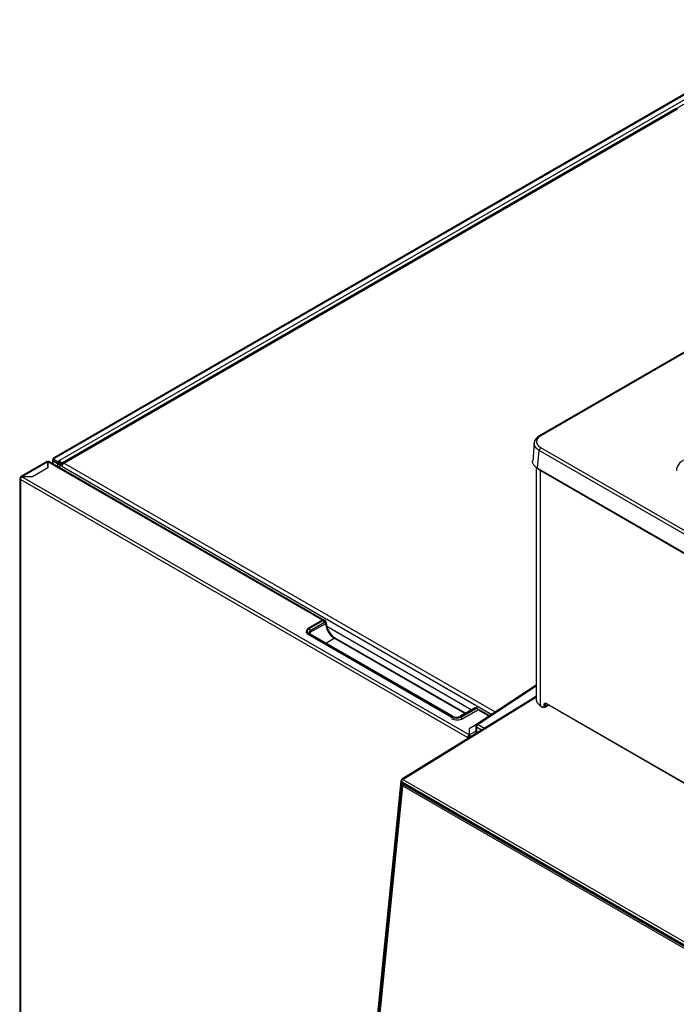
# Model space of a CAD drawing. Header units: millimetres. Extents: x -40 to 419, y 0 to 295.
# Tile 60 of 72: x 306 to 335, y 143 to 186. Entities that reach past the tile are written whole.
import ezdxf

# ---------------------------------------------------------------- set-up
doc = ezdxf.new("R2010")
doc.units = ezdxf.units.MM
doc.layers.add('BW4_CTMPLUS_RL', color=7, linetype='Continuous')
doc.layers.add('Standard', color=7, linetype='Continuous')

# ---------------------------------------------------------------- blocks, each defined once
blk = doc.blocks.new('SE3')
at = {"layer": 'BW4_CTMPLUS_RL', "color": 7, "linetype": 'Continuous'}
for p, q in [((340.583, 186.108), (307.519, 167.018)), ((307.579, 167.012), (340.636, 186.098)), ((340.56, 185.831), (307.771, 166.901)), ((307.848, 166.769), (340.636, 185.699)), ((357.042, 184.357), (328.68, 167.982)), ((357.084, 184.347), (328.739, 167.982)), ((334.637, 182.235), (307.899, 166.797)), ((307.958, 166.791), (334.696, 182.229)), ((328.452, 167.667), (328.381, 166.888)), ((328.598, 166.56), (328.668, 167.338)), ((337.434, 162.277), (328.668, 167.338)), ((337.505, 162.395), (328.739, 167.456)), ((307.459, 166.914), (307.459, 166.772)), ((307.579, 167.012), (307.494, 166.963)), ((307.678, 166.857), (307.494, 166.963)), ((307.494, 166.963), (307.494, 166.881)), ((307.678, 166.857), (307.763, 166.906)), ((307.763, 166.906), (307.771, 166.901)), ((307.763, 166.824), (307.763, 166.906)), ((307.217, 166.853), (306.086, 166.199)), ((307.266, 166.848), (306.135, 166.195)), ((307.268, 166.586), (306.592, 166.195)), ((307.267, 166.847), (307.266, 166.848)), ((307.267, 166.585), (307.267, 166.847)), ((319.231, 159.942), (307.268, 166.849)), ((307.268, 166.849), (307.268, 166.586)), ((319.267, 159.955), (307.318, 166.854)), ((307.494, 166.881), (307.678, 166.775)), ((307.678, 166.774), (307.494, 166.88)), ((307.494, 166.88), (307.494, 166.865)), ((307.494, 166.88), (307.495, 166.88)), ((307.494, 166.752), (307.494, 166.865)), ((307.678, 166.775), (307.678, 166.857)), ((307.678, 166.775), (307.763, 166.824)), ((307.749, 166.814), (307.678, 166.774)), ((307.678, 166.759), (307.749, 166.8)), ((307.678, 166.759), (307.678, 166.774)), ((307.678, 166.759), (307.678, 166.646)), ((307.747, 166.815), (307.749, 166.814)), ((307.749, 166.814), (307.749, 166.8)), ((307.771, 166.819), (307.763, 166.824)), ((307.84, 166.755), (307.768, 166.797)), ((307.777, 166.808), (307.777, 166.809)), ((307.777, 166.808), (307.848, 166.767)), ((307.777, 166.793), (307.875, 166.751)), ((307.791, 166.695), (307.862, 166.736)), ((307.874, 166.647), (307.791, 166.695)), ((307.791, 166.58), (307.791, 166.695)), ((307.848, 166.769), (307.848, 166.767)), ((307.848, 166.767), (307.875, 166.755)), ((307.848, 166.728), (307.848, 166.752)), ((307.871, 166.742), (307.848, 166.752)), ((307.862, 166.736), (307.893, 166.718)), ((307.865, 166.738), (307.874, 166.743)), ((307.865, 166.734), (307.865, 166.738)), ((307.894, 166.721), (307.865, 166.738)), ((307.899, 166.729), (307.874, 166.743)), ((307.874, 166.647), (326.602, 155.835)), ((326.758, 155.937), (307.958, 166.791)), ((328.533, 166.617), (328.533, 156.471)), ((328.598, 166.56), (337.434, 161.458)), ((328.599, 166.54), (328.634, 166.52)), ((328.634, 166.52), (337.453, 161.428)), ((328.714, 166.474), (328.714, 156.227)), ((306.036, 166.114), (306.036, 134.801)), ((306.086, 166.143), (306.066, 166.155)), ((325.546, 154.826), (306.066, 166.073)), ((306.066, 166.073), (306.066, 134.76)), ((306.592, 166.195), (306.136, 166.195)), ((325.617, 154.948), (306.136, 166.195)), ((319.233, 159.943), (318.609, 159.583)), ((318.614, 159.582), (319.238, 159.942)), ((319.263, 159.928), (318.638, 159.568)), ((319.316, 159.836), (318.691, 159.476)), ((318.691, 159.415), (319.369, 159.806)), ((319.263, 159.928), (319.238, 159.942)), ((319.338, 159.936), (319.313, 159.95)), ((325.707, 156.04), (319.414, 159.672)), ((324.829, 155.724), (318.607, 159.317)), ((324.836, 155.736), (318.614, 159.329)), ((318.638, 159.343), (324.861, 155.751)), ((324.898, 155.754), (318.676, 159.347)), ((318.691, 159.476), (318.691, 159.415)), ((325.45, 155.891), (319.777, 159.166)), ((319.368, 158.948), (319.74, 159.163)), ((325.428, 155.879), (319.74, 159.163)), ((328.533, 157.105), (325.952, 155.407)), ((328.533, 157.069), (326.001, 155.403)), ((328.533, 156.627), (328.404, 156.547)), ((328.533, 156.594), (328.47, 156.556)), ((328.386, 156.538), (322.681, 153.009)), ((322.732, 153.004), (328.472, 156.556)), ((328.533, 156.55), (328.472, 156.556)), ((328.714, 156.227), (328.829, 156.16)), ((328.72, 156.213), (328.839, 156.145)), ((328.879, 156.184), (328.886, 156.276)), ((328.897, 156.141), (329.055, 156.238)), ((328.928, 156.274), (328.921, 156.182)), ((328.921, 156.182), (329.055, 156.265)), ((328.985, 156.309), (328.928, 156.274)), ((328.977, 156.32), (337.226, 151.557)), ((328.984, 156.306), (337.232, 151.544)), ((325.837, 156.115), (325.212, 155.754)), ((325.25, 155.751), (325.874, 156.111)), ((325.899, 156.097), (325.275, 155.736)), ((325.906, 156.084), (325.282, 155.724)), ((325.346, 155.66), (325.996, 156.036)), ((325.899, 156.097), (325.874, 156.111)), ((325.974, 156.104), (325.949, 156.118)), ((326.482, 155.755), (325.996, 156.036)), ((326.509, 155.773), (326.046, 156.041)), ((325.282, 155.724), (325.282, 155.631)), ((325.94, 155.398), (325.617, 155.211)), ((325.907, 155.323), (325.907, 155.005)), ((326.001, 155.403), (326.285, 155.238)), ((325.603, 154.863), (325.624, 154.875)), ((325.617, 155.211), (325.617, 154.948)), ((325.619, 155.147), (325.617, 155.146)), ((325.617, 154.986), (325.619, 154.988)), ((325.617, 154.883), (325.617, 154.948)), ((325.619, 155.216), (325.619, 154.945)), ((325.619, 154.945), (325.907, 155.111)), ((325.619, 154.945), (325.619, 154.879)), ((325.935, 155.283), (325.935, 155.022)), ((326.153, 155.157), (325.935, 155.283)), ((325.603, 154.858), (325.546, 154.826)), ((325.546, 154.781), (325.546, 154.826)), ((325.631, 154.858), (325.652, 154.847)), ((322.635, 152.934), (321.023, 136.85)), ((322.664, 152.894), (321.053, 136.809)), ((321.069, 136.868), (322.667, 152.811)), ((322.709, 152.807), (321.111, 136.864)), ((321.121, 136.897), (322.71, 152.759)), ((342.321, 141.544), (322.664, 152.894)), ((322.729, 152.816), (322.709, 152.807)), ((322.712, 152.762), (322.71, 152.723)), ((322.71, 152.759), (322.712, 152.762)), ((322.712, 152.762), (322.75, 152.781)), ((322.714, 152.838), (342.266, 141.549)), ((322.718, 152.822), (322.748, 152.805)), ((322.732, 153.004), (342.389, 141.655)), ((322.748, 152.805), (342.275, 141.531)), ((322.772, 152.791), (322.75, 152.781)), ((322.75, 152.781), (342.224, 141.538)), ((322.71, 152.723), (321.121, 136.862)), ((342.184, 141.48), (322.71, 152.723))]:
    blk.add_line(p, q, dxfattribs=at)
for centre, radius, start, end in [((328.885, 167.593), 0.44, 116.516, 170.5012), ((319.199, 159.83), 0.117, 3.101, 56.899), ((319.282, 159.843), 0.108, 356.1349, 59.0181), ((320.154, 159.861), 0.763, 181.8335, 217.2902), ((320.099, 159.718), 0.639, 210.0683, 239.7492), ((328.909, 156.313), 0.0436, 238.0889, 296.3826), ((329.012, 156.289), 0.0652, 303.8325, 330.4995), ((325.055, 156.07), 0.353, 243.5952, 296.4048), ((325.897, 156.022), 0.109, 61.3363, 123.1125), ((326.007, 155.323), 0.1, 123.3487, 180), ((322.734, 152.924), 0.1, 121.7423, 174.279), ((322.691, 152.858), 0.0532, 242.3042, 288.8664)]:
    blk.add_arc(centre, radius, start, end, dxfattribs=at)
for centre, major_axis, ratio, start_param, end_param in [((328.739, 167.9), (0.05, -0.0866), 0.577351, 2.356195, 3.146591), ((328.739, 167.374), (-0.05, -0.0866), 0.57735, 3.92699, 5.445427), ((307.579, 166.914), (0.12, 0), 0.57735, 2.356194, 3.926991), ((307.579, 166.914), (0.06, -0.104), 0.57735, 2.356194, 3.926991), ((307.771, 166.813), (-0.054, 0.0935), 0.57735, 3.926991, 5.497787), ((335.785, 166.463), (1.143, 0), 0.57735, 0, 3.166286), ((307.266, 166.768), (0.049, -0.0849), 0.57735, 2.356194, 3.141593), ((307.268, 166.769), (-0.018, 0), 0.57735, 4.712389, 4.75446), ((307.268, 166.767), (-0.05, -0.0866), 0.57735, 3.141593, 3.926991), ((307.763, 166.808), (0.12, 0), 0.57735, 3.926991, 5.414357), ((307.763, 166.808), (-0.02, 0), 0.57735, 0.785398, 1.832596), ((307.763, 166.801), (0.02, -0.0101), 0.059005, -1.279176, -0.755578), ((307.771, 166.813), (0.004, -0.00693), 0.57735, 0.785398, 2.356194), ((307.763, 166.801), (0.12, -0.061), 0.059005, -0.839008, -0.755578), ((307.958, 166.695), (0.059, -0.102), 0.57735, 2.356194, 3.926991), ((307.958, 166.695), (0.059, 0.102), 0.57735, 0.785398, 2.356194), ((328.633, 166.578), (0.025, 0.0433), 0.57735, 2.303834, 3.92699), ((306.136, 166.114), (0.1, 0), 0.57735, 2.356194, 3.926991), ((306.135, 166.115), (0.049, -0.0849), 0.57735, 2.356194, 3.926991), ((306.136, 166.114), (-0.05, -0.0866), 0.57735, 3.926991, 5.497787), ((319.238, 159.934), (0.005, -0.00866), 0.57735, 2.356194, 3.14159), ((319.238, 159.82), (-0.075, -0.13), 0.57735, 3.141593, 3.926991), ((319.263, 159.806), (-0.075, -0.13), 0.57735, 3.157534, 3.926991), ((319.316, 159.775), (-0.0375, -0.065), 0.57735, 2.356194, 3.926991), ((319.74, 159.591), (0.263, -0.455), 0.57735, 3.926991, 5.497787), ((318.833, 159.455), (0.31, 0), 0.57735, 2.356194, 3.926991), ((318.833, 159.447), (0.32, 0), 0.57735, 3.141593, 3.926991), ((318.833, 159.455), (0.275, 0), 0.57735, 2.356194, 3.926991), ((318.614, 159.321), (-0.005, -0.00866), 0.57735, 3.926991, 5.497787), ((318.614, 159.574), (0.005, -0.00866), 0.57735, 2.356194, 3.141589), ((318.833, 159.394), (0.2, 0), 0.57735, 2.356194, 3.146039), ((318.638, 159.507), (-0.0375, 0.065), 0.57735, 3.926991, 5.497787), ((318.638, 159.282), (-0.0375, -0.065), 0.57735, 3.141593, 3.926991), ((319.74, 159.101), (-0.0375, -0.065), 0.57735, 3.141593, 3.926991), ((328.472, 156.474), (0.12, -0.019), 0.670483, 1.674533, 2.477103), ((328.829, 156.217), (-0.035, 0.0607), 0.577352, 2.357257, 3.839878), ((328.85, 156.172), (0.015, 0.026), 0.57735, 2.356194, 3.962726), ((328.9, 156.196), (-0.0299, 0.0024), 0.625473, 0.83301, 2.40685), ((324.836, 155.728), (-0.005, -0.00866), 0.57735, 3.926991, 5.497787), ((325.055, 155.863), (0.31, 0), 0.57735, 3.926991, 5.497787), ((324.861, 155.689), (-0.0375, -0.065), 0.57735, 3.141033, 3.926991), ((325.055, 155.863), (0.275, 0), 0.57735, 3.926991, 5.497787), ((325.25, 155.689), (0.0375, -0.065), 0.57735, 2.356194, 3.135714), ((325.275, 155.728), (0.005, -0.00866), 0.57735, 0.785398, 2.356194), ((325.874, 155.989), (-0.075, -0.13), 0.57735, 3.141593, 3.926991), ((325.899, 155.974), (-0.075, -0.13), 0.57735, 3.141593, 3.926991), ((325.899, 156.089), (0.005, -0.00866), 0.57735, 0.785398, 2.356194), ((325.906, 155.97), (-0.07, -0.121), 0.57735, 2.469904, 3.926991), ((325.055, 155.855), (0.32, 0), 0.57735, 3.926991, 5.497787), ((325.098, 155.803), (-0.35, 0), 0.57735, 0.785398, 2.356194), ((326.007, 155.323), (0.1, 0), 0.57735, 3.141593, 3.909538), ((326.007, 155.323), (0.0501, 0.0866), 0.596656, 0.855963, 2.356662), ((326.007, 155.323), (0.055, -0.0835), 0.53567, 2.341095, 3.141593), ((325.617, 154.867), (-0.05, -0.0866), 0.57735, 3.926991, 5.497787), ((325.617, 154.867), (-0.01, -0.0173), 0.57735, 3.926991, 5.497787), ((325.619, 154.865), (0.0485, -0.084), 0.57735, 1.241054, 2.356194), ((325.619, 154.865), (-0.0085, 0.0147), 0.57735, 3.926991, 5.497787), ((325.617, 154.867), (0.1, 0), 0.57735, 3.926991, 4.472009), ((325.617, 154.867), (-0.02, 0), 0.57735, 0.785398, 2.356194), ((322.734, 152.924), (0.0995, -0.01), 0.502685, 3.141593, 3.98105), ((322.734, 152.924), (-0.05, -0.0866), 0.57735, 3.962727, 5.375614), ((322.734, 152.924), (0.0526, -0.085), 0.556354, 2.338954, 3.141593)]:
    blk.add_ellipse(centre, major_axis=major_axis, ratio=ratio, start_param=start_param, end_param=end_param, dxfattribs=at)
for points, degree, knots in [([(328.739, 167.982), (328.694, 167.956), (328.659, 167.926), (328.624, 167.895), (328.599, 167.861), (328.575, 167.827), (328.563, 167.792), (328.55, 167.756), (328.55, 167.719), (328.55, 167.682), (328.563, 167.646), (328.575, 167.611), (328.599, 167.577), (328.623, 167.543), (328.659, 167.512), (328.694, 167.482), (328.739, 167.456)], 2, [0, 0, 0, 0.125, 0.125, 0.25, 0.25, 0.375, 0.375, 0.5, 0.5, 0.625, 0.625, 0.75, 0.75, 0.875, 0.875, 1, 1, 1]), ([(328.668, 167.338), (328.662, 167.341), (328.651, 167.349), (328.634, 167.36), (328.617, 167.371), (328.601, 167.383), (328.586, 167.395), (328.572, 167.407), (328.559, 167.42), (328.546, 167.432), (328.534, 167.445), (328.522, 167.459), (328.512, 167.472), (328.502, 167.486), (328.493, 167.5), (328.485, 167.514), (328.478, 167.528), (328.471, 167.542), (328.466, 167.556), (328.461, 167.571), (328.457, 167.585), (328.454, 167.6), (328.452, 167.615), (328.451, 167.629), (328.45, 167.644), (328.451, 167.656), (328.451, 167.663), (328.451, 167.666)], 3, [0, 0, 0, 0, 0.021753, 0.0435042, 0.0652536, 0.0870014, 0.1087475, 0.1304921, 0.1522353, 0.1739771, 0.1957177, 0.2174571, 0.2391954, 0.2609326, 0.282669, 0.3044045, 0.3261392, 0.3478733, 0.3696068, 0.3913398, 0.4130723, 0.4348045, 0.4565365, 0.4782683, 0.5, 0.5217317, 0.5324766, 0.5324766, 0.5324766, 0.5324766]), ([(328.598, 166.56), (328.46, 166.64), (328.375, 166.76), (328.38, 166.879), (328.381, 166.887)], 3, [0, 0, 0, 0, 0.5, 0.5326002, 0.5326002, 0.5326002, 0.5326002]), ([(318.676, 159.347), (318.665, 159.355), (318.644, 159.369), (318.633, 159.387), (318.633, 159.392), (318.634, 159.394)], 3, [0, 0, 0, 0, 0.326823, 0.716088, 1, 1, 1, 1]), ([(318.644, 159.371), (318.645, 159.373), (318.647, 159.375), (318.658, 159.391), (318.673, 159.404), (318.691, 159.415)], 3, [0.7138239, 0.7138239, 0.7138239, 0.7138239, 0.75, 0.75, 1, 1, 1, 1]), ([(318.691, 159.415), (318.692, 159.409), (318.692, 159.397), (318.693, 159.38), (318.695, 159.37), (318.696, 159.365)], 3, [0, 0, 0, 0, 0.02404427, 0.04827698, 0.06733578, 0.06733578, 0.06733578, 0.06733578]), ([(328.533, 156.485), (328.533, 156.485), (328.533, 156.481), (328.533, 156.473), (328.534, 156.462), (328.535, 156.451), (328.537, 156.44), (328.54, 156.43), (328.543, 156.419), (328.546, 156.409), (328.55, 156.399), (328.554, 156.389), (328.559, 156.379), (328.564, 156.369), (328.57, 156.36), (328.576, 156.35), (328.582, 156.341), (328.588, 156.333), (328.595, 156.324), (328.602, 156.316), (328.61, 156.308), (328.618, 156.3), (328.625, 156.292), (328.634, 156.284), (328.642, 156.277), (328.65, 156.27), (328.659, 156.263), (328.668, 156.257), (328.677, 156.25), (328.686, 156.244), (328.695, 156.238), (328.705, 156.232), (328.711, 156.229), (328.714, 156.227)], 3, [0.5001279, 0.5001279, 0.5001279, 0.5001279, 0.5011571, 0.5206087, 0.5398654, 0.5589273, 0.5777945, 0.5964669, 0.6149445, 0.6332274, 0.6513155, 0.6692089, 0.6869075, 0.7044114, 0.7217206, 0.7388351, 0.7557549, 0.7724799, 0.7890103, 0.8053461, 0.8214871, 0.8374335, 0.8531853, 0.8687424, 0.8841049, 0.8992728, 0.9142461, 0.9290248, 0.9436089, 0.9579985, 0.9721935, 0.986194, 1, 1, 1, 1]), ([(328.714, 156.227), (328.714, 156.22), (328.717, 156.215), (328.725, 156.211), (328.73, 156.211), (328.736, 156.215)], 3, [0, 0, 0, 0, 0.5, 0.5, 1, 1, 1, 1]), ([(328.921, 156.182), (328.92, 156.163), (328.912, 156.148), (328.886, 156.136), (328.869, 156.138), (328.851, 156.148)], 3, [0, 0, 0, 0, 0.5, 0.5, 1, 1, 1, 1]), ([(328.886, 156.276), (328.887, 156.295), (328.895, 156.308), (328.9, 156.317), (328.908, 156.323), (328.912, 156.326), (328.915, 156.328), (328.919, 156.33), (328.924, 156.331), (328.933, 156.333), (328.944, 156.332), (328.96, 156.33), (328.977, 156.32)], 2, [0, 0, 0, 0.25, 0.25, 0.375, 0.375, 0.5, 0.5, 0.625, 0.625, 0.75, 0.75, 1, 1, 1]), ([(328.999, 156.308), (328.981, 156.318), (328.964, 156.32), (328.938, 156.307), (328.93, 156.293), (328.928, 156.274)], 3, [0, 0, 0, 0, 0.5, 0.5, 1, 1, 1, 1]), ([(328.977, 156.32), (328.977, 156.313), (328.98, 156.308), (328.988, 156.304), (328.994, 156.304), (328.999, 156.308)], 3, [0, 0, 0, 0, 0.5, 0.5, 1, 1, 1, 1]), ([(322.667, 152.811), (322.668, 152.821), (322.672, 152.828), (322.676, 152.836), (322.683, 152.84), (322.689, 152.844), (322.698, 152.843), (322.706, 152.843), (322.714, 152.838)], 2, [0, 0, 0, 0.25, 0.25, 0.5, 0.5, 0.75, 0.75, 1, 1, 1]), ([(322.732, 152.821), (322.731, 152.822), (322.729, 152.823), (322.725, 152.824), (322.721, 152.824), (322.718, 152.823), (322.715, 152.821), (322.712, 152.819), (322.71, 152.815), (322.709, 152.812), (322.709, 152.809), (322.709, 152.807)], 3, [0, 0, 0, 0, 0.111142, 0.222261, 0.333363, 0.444456, 0.555544, 0.666637, 0.777739, 0.888858, 1, 1, 1, 1]), ([(322.732, 152.821), (322.727, 152.819), (322.722, 152.819), (322.715, 152.826), (322.714, 152.832), (322.714, 152.838)], 3, [0, 0, 0, 0, 0.505919, 0.505919, 1, 1, 1, 1])]:
    blk.add_open_spline(points, degree=degree, knots=knots, dxfattribs=at)
for points in [[(319.391, 159.836), (319.391, 159.825), (319.383, 159.814), (319.369, 159.806)], [(325.874, 156.111), (325.86, 156.119), (325.846, 156.12), (325.837, 156.115)]]:
    blk.add_open_spline(points, degree=3, dxfattribs=at)

msp = doc.modelspace()

# ---------------------------------------------------------------- block references
at = {"layer": 'Standard'}
msp.add_blockref('SE3', (0, 0), dxfattribs=at)

doc.saveas('drawing.dxf')
